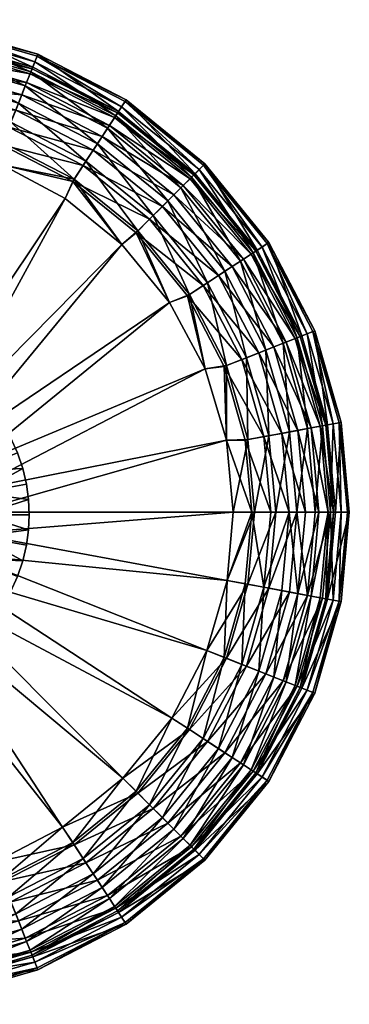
# Model space of a CAD drawing. Header units: centimetres. Extents: x -36.9 to 4.5, y -2.2 to 2.
# Tile 240 of 256: x -34 to -32.6, y -2.2 to 2. Entities that reach past the tile are written whole.
import ezdxf

# ---------------------------------------------------------------- set-up
doc = ezdxf.new("R2010")
doc.units = ezdxf.units.CM
doc.layers.add('87', color=7, linetype='Continuous', true_color=0xe158c7)
doc.layers.add('93', color=7, linetype='Continuous', true_color=0xe158c7)

msp = doc.modelspace()

# ---------------------------------------------------------------- meshes
at = {"layer": '87', "color": 254, "true_color": 0xcad1ee}
mesh = msp.add_polyface(dxfattribs=at)
corners = [(-34.0091, -0.0678, 2.6409), (-34.0061, -0.1329, 2.6909), (-34.0061, -0.1329, 2.6409), (-34.0091, -0.0678, 2.6909), (-34.0182, -0.001, 2.6409), (-34.0182, -0.001, 2.6909), (-34.0341, 0.0666, 2.6409), (-34.0341, 0.0666, 2.6909), (-34.057, 0.1339, 2.6409), (-34.057, 0.1339, 2.6909), (-34.0871, 0.2001, 2.6409), (-34.0871, 0.2001, 2.6909), (-34.1243, 0.2638, 2.6409), (-34.1243, 0.2638, 2.6909), (-34.1683, 0.324, 2.6409), (-34.1683, 0.324, 2.6909), (-34.2161, -0.1329, 2.6409), (-34.0091, -0.0678, 2.6409), (-34.0061, -0.1329, 2.6409), (-34.2247, -0.0392, 2.6409), (-34.0182, -0.001, 2.6409), (-34.0341, 0.0666, 2.6409), (-34.2523, 0.0566, 2.6409), (-34.057, 0.1339, 2.6409), (-34.0871, 0.2001, 2.6409), (-34.3001, 0.1489, 2.6409), (-34.1243, 0.2638, 2.6409), (-34.1683, 0.324, 2.6409), (-34.367, 0.2312, 2.6409), (-34.2185, 0.3797, 2.6409), (-34.367, 0.2312, 2.6909), (-34.1683, 0.324, 2.6909), (-34.2185, 0.3797, 2.6909), (-34.3001, 0.1489, 2.6909), (-34.1243, 0.2638, 2.6909), (-34.0871, 0.2001, 2.6909), (-34.2523, 0.0566, 2.6909), (-34.057, 0.1339, 2.6909), (-34.0341, 0.0666, 2.6909), (-34.2247, -0.0392, 2.6909), (-34.0182, -0.001, 2.6909), (-34.0091, -0.0678, 2.6909), (-34.2161, -0.1329, 2.6909), (-34.0061, -0.1329, 2.6909), (-34.2247, -0.0392, 2.6909), (-34.2161, -0.1329, 2.6409), (-34.2161, -0.1329, 2.6909), (-34.2247, -0.0392, 2.6409), (-34.2523, 0.0566, 2.6909), (-34.2523, 0.0566, 2.6409), (-34.3001, 0.1489, 2.6909), (-34.3001, 0.1489, 2.6409), (-34.367, 0.2312, 2.6909), (-34.367, 0.2312, 2.6409), (-34.4493, 0.2981, 2.6909), (-34.4493, 0.2981, 2.6409)]
mesh.append_faces([[corners[k] for k in face] for face in [(0, 1, 2), (0, 3, 1), (4, 3, 0), (4, 5, 3), (6, 5, 4), (6, 7, 5), (8, 7, 6), (8, 9, 7), (10, 9, 8), (10, 11, 9), (12, 11, 10), (12, 13, 11), (14, 13, 12), (14, 15, 13), (16, 17, 18), (19, 17, 16), (19, 20, 17), (19, 21, 20), (22, 21, 19), (22, 23, 21), (22, 24, 23), (25, 24, 22), (25, 26, 24), (25, 27, 26), (28, 27, 25), (28, 29, 27), (30, 31, 32), (33, 31, 30), (33, 34, 31), (33, 35, 34), (36, 35, 33), (36, 37, 35), (36, 38, 37), (39, 38, 36), (39, 40, 38), (39, 41, 40), (42, 41, 39), (42, 43, 41), (44, 45, 46), (44, 47, 45), (48, 47, 44), (48, 49, 47), (50, 49, 48), (50, 51, 49), (52, 51, 50), (52, 53, 51), (54, 53, 52), (54, 55, 53)]], dxfattribs={"color": 254})
mesh = msp.add_polyface(dxfattribs=at)
corners = [(-34.1243, -0.5296, 2.6409), (-34.1683, -0.5899, 2.6909), (-34.1683, -0.5899, 2.6409), (-34.1243, -0.5296, 2.6909), (-34.0871, -0.4659, 2.6409), (-34.0871, -0.4659, 2.6909), (-34.057, -0.3998, 2.6409), (-34.057, -0.3998, 2.6909), (-34.0341, -0.3324, 2.6409), (-34.0341, -0.3324, 2.6909), (-34.0182, -0.2648, 2.6409), (-34.0182, -0.2648, 2.6909), (-34.0091, -0.1981, 2.6409), (-34.0091, -0.1981, 2.6909), (-34.0061, -0.1329, 2.6409), (-34.0061, -0.1329, 2.6909), (-34.367, -0.4971, 2.6409), (-34.1683, -0.5899, 2.6409), (-34.2185, -0.6456, 2.6409), (-34.3001, -0.4147, 2.6409), (-34.1243, -0.5296, 2.6409), (-34.0871, -0.4659, 2.6409), (-34.2523, -0.3225, 2.6409), (-34.057, -0.3998, 2.6409), (-34.0341, -0.3324, 2.6409), (-34.2247, -0.2266, 2.6409), (-34.0182, -0.2648, 2.6409), (-34.0091, -0.1981, 2.6409), (-34.2161, -0.1329, 2.6409), (-34.0061, -0.1329, 2.6409), (-34.1683, -0.5899, 2.6909), (-34.367, -0.4971, 2.6909), (-34.2185, -0.6456, 2.6909), (-34.2161, -0.1329, 2.6909), (-34.0091, -0.1981, 2.6909), (-34.0061, -0.1329, 2.6909), (-34.2247, -0.2266, 2.6909), (-34.0182, -0.2648, 2.6909), (-34.0341, -0.3324, 2.6909), (-34.2523, -0.3225, 2.6909), (-34.057, -0.3998, 2.6909), (-34.0871, -0.4659, 2.6909), (-34.3001, -0.4147, 2.6909), (-34.1243, -0.5296, 2.6909), (-34.367, -0.4971, 2.6909), (-34.4493, -0.564, 2.6409), (-34.4493, -0.564, 2.6909), (-34.367, -0.4971, 2.6409), (-34.3001, -0.4147, 2.6909), (-34.3001, -0.4147, 2.6409), (-34.2523, -0.3225, 2.6909), (-34.2523, -0.3225, 2.6409), (-34.2247, -0.2266, 2.6909), (-34.2247, -0.2266, 2.6409), (-34.2161, -0.1329, 2.6409), (-34.2161, -0.1329, 2.6909)]
mesh.append_faces([[corners[k] for k in face] for face in [(0, 1, 2), (0, 3, 1), (4, 3, 0), (4, 5, 3), (6, 5, 4), (6, 7, 5), (8, 7, 6), (8, 9, 7), (10, 9, 8), (10, 11, 9), (12, 11, 10), (12, 13, 11), (14, 13, 12), (14, 15, 13), (16, 17, 18), (19, 17, 16), (19, 20, 17), (19, 21, 20), (22, 21, 19), (22, 23, 21), (22, 24, 23), (25, 24, 22), (25, 26, 24), (25, 27, 26), (28, 27, 25), (28, 29, 27), (30, 31, 32), (33, 34, 35), (36, 34, 33), (36, 37, 34), (36, 38, 37), (39, 38, 36), (39, 40, 38), (39, 41, 40), (42, 41, 39), (42, 43, 41), (42, 30, 43), (31, 30, 42), (44, 45, 46), (44, 47, 45), (48, 47, 44), (48, 49, 47), (50, 49, 48), (50, 51, 49), (52, 51, 50), (52, 53, 51), (52, 54, 53), (55, 54, 52)]], dxfattribs={"color": 254})
at = {"layer": '93', "color": 254, "true_color": 0xe5e5e5}
mesh = msp.add_polyface(dxfattribs=at)
corners = [(-34.3753, 1.9092, -3.8591), (-34.751, 2.0037, -3.8591), (-34.3643, 1.9682, -3.8591), (-34.751, 1.9437, -3.8591), (-34.751, 2.0037, 2.1409), (-34.3643, 1.9682, -3.8591), (-34.751, 2.0037, -3.8591), (-34.3643, 1.9682, 2.1409), (-34.3753, 1.9092, -3.8591), (-34.751, 1.9437, 2.1409), (-34.751, 1.9437, -3.8591), (-34.3753, 1.9092, 2.1409), (-34.751, 1.9437, 2.1409), (-34.3766, 1.902, 2.2209), (-34.751, 1.9364, 2.2209), (-34.3753, 1.9092, 2.1409), (-34.751, 1.5838, 2.5735), (-34.4259, 1.6358, 2.55), (-34.4408, 1.5553, 2.5735), (-34.751, 1.6657, 2.55), (-34.4115, 1.7133, 2.5092), (-34.751, 1.7445, 2.5092), (-34.3987, 1.7825, 2.452), (-34.751, 1.8148, 2.452), (-34.0932, 1.5402, 2.55), (-34.0642, 1.6135, 2.5092), (-34.0383, 1.6789, 2.452), (-34.3883, 1.8387, 2.3816), (-34.751, 1.872, 2.3816), (-34.3809, 1.8789, 2.3028), (-34.751, 1.9128, 2.3028), (-34.0173, 1.732, 2.3816), (-34.0023, 1.77, 2.3028), (-33.9936, 1.7919, 2.2209), (-34.3643, 1.9682, 2.1409), (-34.751, 1.9954, 2.2319), (-34.3659, 1.96, 2.2319), (-34.751, 2.0037, 2.1409), (-34.3707, 1.9337, 2.3249), (-34.751, 1.9686, 2.3249), (-34.3792, 1.8881, 2.4145), (-34.751, 1.9222, 2.4145), (-34.391, 1.8242, 2.4944), (-34.751, 1.8573, 2.4944), (-33.9988, 1.7787, 2.4145), (-34.0227, 1.7184, 2.4944), (-34.4055, 1.7456, 2.5594), (-34.751, 1.7773, 2.5594), (-34.4218, 1.6576, 2.6058), (-34.751, 1.6878, 2.6058), (-34.0521, 1.644, 2.5594), (-34.0851, 1.5607, 2.6058), (-34.4388, 1.5661, 2.6325), (-34.751, 1.5947, 2.6325)]
mesh.append_faces([[corners[k] for k in face] for face in [(0, 1, 2), (3, 1, 0), (4, 5, 6), (7, 5, 4), (8, 9, 10), (8, 11, 9), (12, 13, 14), (15, 13, 12), (16, 17, 18), (17, 16, 19), (19, 20, 17), (20, 19, 21), (21, 22, 20), (22, 21, 23), (24, 18, 17), (25, 17, 20), (26, 20, 22), (23, 27, 22), (27, 23, 28), (28, 29, 27), (29, 28, 30), (30, 13, 29), (13, 30, 14), (31, 22, 27), (32, 27, 29), (33, 29, 13), (34, 35, 36), (37, 35, 34), (35, 38, 36), (38, 35, 39), (39, 40, 38), (40, 39, 41), (41, 42, 40), (42, 41, 43), (44, 38, 40), (45, 40, 42), (43, 46, 42), (46, 43, 47), (47, 48, 46), (48, 47, 49), (50, 42, 46), (51, 46, 48), (49, 52, 48), (52, 49, 53)]], dxfattribs={"color": 254})
mesh = msp.add_polyface(dxfattribs=at)
corners = [(-33.621, 1.6071, -3.8591), (-33.9688, 1.8545, -3.8591), (-33.5882, 1.6573, -3.8591), (-33.9909, 1.7987, -3.8591), (-34.3643, 1.9682, -3.8591), (-34.3753, 1.9092, -3.8591), (-33.9688, 1.8545, 2.1409), (-34.3643, 1.9682, -3.8591), (-34.3643, 1.9682, 2.1409), (-33.9688, 1.8545, -3.8591), (-33.5882, 1.6573, 2.1409), (-33.5882, 1.6573, -3.8591), (-33.9909, 1.7987, -3.8591), (-34.3753, 1.9092, 2.1409), (-34.3753, 1.9092, -3.8591), (-33.9909, 1.7987, 2.1409), (-33.621, 1.6071, 2.1409), (-33.621, 1.6071, -3.8591), (-33.9909, 1.7987, 2.1409), (-34.3766, 1.902, 2.2209), (-34.3753, 1.9092, 2.1409), (-33.9936, 1.7919, 2.2209), (-33.621, 1.6071, 2.1409), (-33.625, 1.601, 2.2209), (-34.4259, 1.6358, 2.55), (-34.0642, 1.6135, 2.5092), (-34.0932, 1.5402, 2.55), (-34.4115, 1.7133, 2.5092), (-34.0383, 1.6789, 2.452), (-34.3987, 1.7825, 2.452), (-34.0173, 1.732, 2.3816), (-34.3883, 1.8387, 2.3816), (-34.0023, 1.77, 2.3028), (-34.3809, 1.8789, 2.3028), (-33.6915, 1.4992, 2.452), (-33.6603, 1.5471, 2.3816), (-33.6379, 1.5813, 2.3028), (-33.5882, 1.6573, 2.1409), (-33.9719, 1.8468, 2.2319), (-33.5928, 1.6503, 2.2319), (-33.9688, 1.8545, 2.1409), (-34.3659, 1.96, 2.2319), (-34.3643, 1.9682, 2.1409), (-33.9817, 1.8219, 2.3249), (-34.3707, 1.9337, 2.3249), (-33.9988, 1.7787, 2.4145), (-34.3792, 1.8881, 2.4145), (-34.0227, 1.7184, 2.4944), (-33.6074, 1.628, 2.3249), (-33.6328, 1.5891, 2.4145), (-33.6683, 1.5348, 2.4944), (-34.391, 1.8242, 2.4944), (-34.0521, 1.644, 2.5594), (-34.4055, 1.7456, 2.5594), (-34.0851, 1.5607, 2.6058), (-33.7121, 1.4678, 2.5594)]
mesh.append_faces([[corners[k] for k in face] for face in [(0, 1, 2), (3, 1, 0), (3, 4, 1), (5, 4, 3), (6, 7, 8), (6, 9, 7), (10, 9, 6), (10, 11, 9), (12, 13, 14), (12, 15, 13), (12, 16, 15), (17, 16, 12), (18, 19, 20), (18, 21, 19), (22, 21, 18), (22, 23, 21), (24, 25, 26), (27, 28, 25), (29, 30, 28), (31, 32, 30), (33, 21, 32), (34, 25, 28), (35, 28, 30), (30, 36, 35), (36, 30, 32), (32, 23, 36), (23, 32, 21), (37, 38, 39), (40, 38, 37), (40, 41, 38), (42, 41, 40), (41, 43, 38), (43, 41, 44), (44, 45, 43), (46, 47, 45), (38, 48, 39), (48, 38, 43), (43, 49, 48), (49, 43, 45), (45, 50, 49), (50, 45, 47), (51, 52, 47), (53, 54, 52), (55, 47, 52)]], dxfattribs={"color": 254})
mesh = msp.add_polyface(dxfattribs=at)
corners = [(-33.6072, 1.033, 2.5809), (-33.818, 1.3058, 2.5735), (-33.5454, 1.0844, 2.5735), (-33.8515, 1.2321, 2.5809), (-34.1232, 1.3776, 2.5809), (-34.1234, 1.4641, 2.5735), (-34.4277, 1.4712, 2.5809), (-34.4408, 1.5553, 2.5735), (-34.751, 1.5037, 2.5809), (-34.751, 1.5838, 2.5735), (-34.0932, 1.5402, 2.55), (-33.7732, 1.3744, 2.55), (-33.73, 1.4404, 2.5092), (-34.0642, 1.6135, 2.5092), (-33.6915, 1.4992, 2.452), (-33.4874, 1.1423, 2.55), (-33.4317, 1.198, 2.5092), (-33.382, 1.2478, 2.452), (-34.0383, 1.6789, 2.452), (-33.6603, 1.5471, 2.3816), (-33.3416, 1.2882, 2.3816), (-33.3127, 1.317, 2.3028), (-33.6379, 1.5813, 2.3028), (-33.812, 1.315, 2.6325), (-33.6072, 1.033, 2.6409), (-33.5376, 1.0921, 2.6325), (-33.8515, 1.2321, 2.6409), (-34.1232, 1.3776, 2.6409), (-34.1194, 1.4742, 2.6325), (-34.4277, 1.4712, 2.6409), (-34.4388, 1.5661, 2.6325), (-34.751, 1.5037, 2.6409), (-34.751, 1.5947, 2.6325), (-33.352, 1.2778, 2.4944), (-33.6328, 1.5891, 2.4145), (-33.6683, 1.5348, 2.4944), (-34.4218, 1.6576, 2.6058), (-34.0851, 1.5607, 2.6058), (-34.0227, 1.7184, 2.4944), (-33.7121, 1.4678, 2.5594), (-34.0521, 1.644, 2.5594), (-33.7611, 1.3929, 2.6058), (-33.4085, 1.2212, 2.5594), (-33.4718, 1.1579, 2.6058), (-34.751, 0.3787, 2.6409), (-34.4277, 1.4712, 2.6409), (-34.751, 1.5037, 2.6409), (-34.66, 0.3704, 2.5809), (-34.751, 1.5037, 2.5809), (-34.4277, 1.4712, 2.5809)]
mesh.append_faces([[corners[k] for k in face] for face in [(0, 1, 2), (3, 1, 0), (4, 1, 3), (4, 5, 1), (6, 5, 4), (6, 7, 5), (8, 7, 6), (8, 9, 7), (7, 10, 5), (5, 11, 1), (11, 5, 10), (10, 12, 11), (12, 10, 13), (13, 14, 12), (1, 15, 2), (15, 1, 11), (11, 16, 15), (16, 11, 12), (17, 12, 14), (18, 19, 14), (20, 14, 19), (21, 19, 22), (23, 24, 25), (23, 26, 24), (23, 27, 26), (28, 27, 23), (28, 29, 27), (30, 29, 28), (30, 31, 29), (32, 31, 30), (33, 34, 35), (36, 28, 37), (28, 36, 30), (38, 39, 35), (40, 41, 39), (41, 40, 37), (42, 35, 39), (43, 39, 41), (37, 23, 41), (23, 37, 28), (41, 25, 43), (25, 41, 23), (44, 45, 46), (47, 48, 49)]], dxfattribs={"color": 254})
mesh = msp.add_polyface(dxfattribs=at)
corners = [(-33.0226, 1.0087, -3.8591), (-33.2484, 1.3813, -3.8591), (-32.9724, 1.0415, -3.8591), (-33.2908, 1.3389, -3.8591), (-33.5882, 1.6573, -3.8591), (-33.621, 1.6071, -3.8591), (-33.5882, 1.6573, 2.1409), (-33.2484, 1.3813, -3.8591), (-33.5882, 1.6573, -3.8591), (-33.2484, 1.3813, 2.1409), (-32.9724, 1.0415, 2.1409), (-32.9724, 1.0415, -3.8591), (-33.2908, 1.3389, -3.8591), (-33.621, 1.6071, 2.1409), (-33.621, 1.6071, -3.8591), (-33.2908, 1.3389, 2.1409), (-33.0226, 1.0087, -3.8591), (-33.0226, 1.0087, 2.1409), (-33.621, 1.6071, 2.1409), (-33.296, 1.3337, 2.2209), (-33.625, 1.601, 2.2209), (-33.2908, 1.3389, 2.1409), (-33.0288, 1.0047, 2.2209), (-33.0226, 1.0087, 2.1409), (-33.73, 1.4404, 2.5092), (-33.382, 1.2478, 2.452), (-33.4317, 1.198, 2.5092), (-33.6915, 1.4992, 2.452), (-33.3416, 1.2882, 2.3816), (-33.6603, 1.5471, 2.3816), (-33.3127, 1.317, 2.3028), (-33.6379, 1.5813, 2.3028), (-33.1305, 0.9382, 2.452), (-33.0826, 0.9695, 2.3816), (-33.0485, 0.9918, 2.3028), (-32.9724, 1.0415, 2.1409), (-33.2543, 1.3754, 2.2319), (-32.9794, 1.037, 2.2319), (-33.2484, 1.3813, 2.1409), (-33.5928, 1.6503, 2.2319), (-33.5882, 1.6573, 2.1409), (-33.2732, 1.3565, 2.3249), (-33.6074, 1.628, 2.3249), (-33.306, 1.3237, 2.4145), (-33.6328, 1.5891, 2.4145), (-33.352, 1.2778, 2.4944), (-33.6683, 1.5348, 2.4944), (-33.4085, 1.2212, 2.5594), (-33.7121, 1.4678, 2.5594), (-33.4718, 1.1579, 2.6058), (-33.0018, 1.0223, 2.3249), (-33.0406, 0.9969, 2.4145), (-33.095, 0.9614, 2.4944), (-33.1619, 0.9177, 2.5594)]
mesh.append_faces([[corners[k] for k in face] for face in [(0, 1, 2), (3, 1, 0), (3, 4, 1), (5, 4, 3), (6, 7, 8), (9, 7, 6), (10, 7, 9), (10, 11, 7), (12, 13, 14), (12, 15, 13), (16, 15, 12), (16, 17, 15), (18, 19, 20), (21, 19, 18), (21, 22, 19), (23, 22, 21), (24, 25, 26), (27, 28, 25), (29, 30, 28), (31, 19, 30), (19, 31, 20), (32, 26, 25), (33, 25, 28), (34, 28, 30), (30, 22, 34), (22, 30, 19), (35, 36, 37), (38, 36, 35), (38, 39, 36), (40, 39, 38), (39, 41, 36), (41, 39, 42), (42, 43, 41), (43, 42, 44), (44, 45, 43), (46, 47, 45), (48, 49, 47), (36, 50, 37), (50, 36, 41), (41, 51, 50), (51, 41, 43), (43, 52, 51), (52, 43, 45), (53, 45, 47)]], dxfattribs={"color": 254})
mesh = msp.add_polyface(dxfattribs=at)
corners = [(-34.4774, 0.2972, 2.6409), (-34.1232, 1.3776, 2.6409), (-34.567, 0.3436, 2.6409), (-34.66, 0.3704, 2.6409), (-34.4277, 1.4712, 2.6409), (-34.751, 0.3787, 2.6409), (-33.1558, 0.1884, 2.6409), (-34.2594, -0.0303, 2.6409), (-34.251, -0.1213, 2.6409), (-33.2479, 0.4963, 2.6409), (-34.2861, 0.0628, 2.6409), (-33.4012, 0.7836, 2.6409), (-34.3325, 0.1523, 2.6409), (-33.6072, 1.033, 2.6409), (-34.3975, 0.2323, 2.6409), (-33.8515, 1.2321, 2.6409), (-34.2594, -0.0303, 2.5809), (-33.1558, 0.1884, 2.5809), (-34.251, -0.1213, 2.5809), (-33.2479, 0.4963, 2.5809), (-34.2861, 0.0628, 2.5809), (-33.4012, 0.7836, 2.5809), (-34.3325, 0.1523, 2.5809), (-33.6072, 1.033, 2.5809), (-34.3975, 0.2323, 2.5809), (-33.8515, 1.2321, 2.5809), (-34.4774, 0.2972, 2.5809), (-34.1232, 1.3776, 2.5809), (-34.567, 0.3436, 2.5809), (-34.4277, 1.4712, 2.5809), (-34.66, 0.3704, 2.5809), (-34.751, 0.3787, 2.5809), (-34.751, 1.5037, 2.5809), (-34.2594, -0.0303, 2.6409), (-34.251, -0.1213, 2.5809), (-34.251, -0.1213, 2.6409), (-34.66, 0.3704, 2.5809), (-34.751, 0.3787, 2.6409), (-34.751, 0.3787, 2.5809), (-34.66, 0.3704, 2.6409), (-34.567, 0.3436, 2.5809), (-34.567, 0.3436, 2.6409), (-34.4774, 0.2972, 2.5809), (-34.4774, 0.2972, 2.6409), (-34.3975, 0.2323, 2.5809), (-34.3975, 0.2323, 2.6409), (-34.3325, 0.1523, 2.5809), (-34.3325, 0.1523, 2.6409), (-34.2861, 0.0628, 2.5809), (-34.2861, 0.0628, 2.6409), (-34.2594, -0.0303, 2.5809)]
mesh.append_faces([[corners[k] for k in face] for face in [(0, 1, 2), (3, 4, 5), (3, 1, 4), (2, 1, 3), (6, 7, 8), (9, 7, 6), (9, 10, 7), (11, 10, 9), (11, 12, 10), (13, 12, 11), (13, 14, 12), (15, 14, 13), (15, 0, 14), (1, 0, 15), (16, 17, 18), (16, 19, 17), (20, 19, 16), (20, 21, 19), (22, 21, 20), (22, 23, 21), (24, 23, 22), (24, 25, 23), (26, 25, 24), (26, 27, 25), (28, 27, 26), (28, 29, 27), (30, 29, 28), (31, 32, 30), (33, 34, 35), (36, 37, 38), (36, 39, 37), (40, 39, 36), (40, 41, 39), (42, 41, 40), (42, 43, 41), (44, 43, 42), (44, 45, 43), (46, 45, 44), (46, 47, 45), (48, 47, 46), (48, 49, 47), (50, 49, 48), (50, 33, 49), (34, 33, 50)]], dxfattribs={"color": 254})
mesh = msp.add_polyface(dxfattribs=at)
corners = [(-32.831, 0.6388, -3.8591), (-32.9724, 1.0415, -3.8591), (-32.7752, 0.6609, -3.8591), (-33.0226, 1.0087, -3.8591), (-32.9724, 1.0415, -3.8591), (-32.7752, 0.6609, 2.1409), (-32.7752, 0.6609, -3.8591), (-32.9724, 1.0415, 2.1409), (-32.831, 0.6388, -3.8591), (-33.0226, 1.0087, 2.1409), (-33.0226, 1.0087, -3.8591), (-32.831, 0.6388, 2.1409), (-33.4012, 0.7836, 2.5809), (-33.5454, 1.0844, 2.5735), (-33.3239, 0.8117, 2.5735), (-33.6072, 1.033, 2.5809), (-32.831, 0.6388, 2.1409), (-33.0288, 1.0047, 2.2209), (-33.0226, 1.0087, 2.1409), (-32.8378, 0.6361, 2.2209), (-33.2553, 0.8566, 2.55), (-33.4874, 1.1423, 2.55), (-33.1894, 0.8997, 2.5092), (-33.4317, 1.198, 2.5092), (-33.1305, 0.9382, 2.452), (-33.0895, 0.5365, 2.55), (-33.0162, 0.5655, 2.5092), (-32.9508, 0.5914, 2.452), (-33.382, 1.2478, 2.452), (-33.0826, 0.9695, 2.3816), (-33.3416, 1.2882, 2.3816), (-33.0485, 0.9918, 2.3028), (-32.8977, 0.6124, 2.3816), (-32.8597, 0.6275, 2.3028), (-33.5376, 1.0921, 2.6325), (-33.4012, 0.7836, 2.6409), (-33.3147, 0.8177, 2.6325), (-33.6072, 1.033, 2.6409), (-32.7752, 0.6609, 2.1409), (-32.9794, 1.037, 2.2319), (-32.783, 0.6578, 2.2319), (-32.9724, 1.0415, 2.1409), (-32.8079, 0.648, 2.3249), (-33.0018, 1.0223, 2.3249), (-32.851, 0.6309, 2.4145), (-33.0406, 0.9969, 2.4145), (-32.9114, 0.607, 2.4944), (-33.095, 0.9614, 2.4944), (-33.352, 1.2778, 2.4944), (-33.1619, 0.9177, 2.5594), (-33.4085, 1.2212, 2.5594), (-33.2369, 0.8686, 2.6058), (-33.4718, 1.1579, 2.6058), (-32.9857, 0.5776, 2.5594), (-33.069, 0.5446, 2.6058), (-33.1555, 0.5104, 2.6325)]
mesh.append_faces([[corners[k] for k in face] for face in [(0, 1, 2), (3, 1, 0), (4, 5, 6), (5, 4, 7), (8, 9, 10), (8, 11, 9), (12, 13, 14), (15, 13, 12), (16, 17, 18), (16, 19, 17), (13, 20, 14), (20, 13, 21), (21, 22, 20), (22, 21, 23), (23, 24, 22), (25, 14, 20), (26, 20, 22), (27, 22, 24), (28, 29, 24), (30, 31, 29), (32, 24, 29), (29, 33, 32), (33, 29, 31), (31, 19, 33), (19, 31, 17), (34, 35, 36), (34, 37, 35), (38, 39, 40), (41, 39, 38), (39, 42, 40), (42, 39, 43), (43, 44, 42), (44, 43, 45), (45, 46, 44), (46, 45, 47), (48, 49, 47), (50, 51, 49), (51, 50, 52), (47, 53, 46), (53, 47, 49), (54, 49, 51), (52, 36, 51), (36, 52, 34), (55, 51, 36)]], dxfattribs={"color": 254})
mesh = msp.add_polyface(dxfattribs=at)
corners = [(-33.0744, 0.189, 2.5735), (-32.9641, -0.1213, 2.55), (-33.046, -0.1213, 2.5735), (-33.1558, 0.1884, 2.5809), (-33.126, -0.1213, 2.5809), (-33.1657, 0.5063, 2.5735), (-33.2479, 0.4963, 2.5809), (-33.3239, 0.8117, 2.5735), (-33.4012, 0.7836, 2.5809), (-32.8149, -0.1213, 2.452), (-32.9164, 0.2182, 2.5092), (-32.8472, 0.231, 2.452), (-32.8852, -0.1213, 2.5092), (-32.9939, 0.2039, 2.55), (-33.0895, 0.5365, 2.55), (-33.2553, 0.8566, 2.55), (-33.0162, 0.5655, 2.5092), (-33.1894, 0.8997, 2.5092), (-32.9508, 0.5914, 2.452), (-33.1305, 0.9382, 2.452), (-32.8977, 0.6124, 2.3816), (-32.791, 0.2414, 2.3816), (-33.0637, 0.191, 2.6325), (-33.126, -0.1213, 2.6409), (-33.035, -0.1213, 2.6325), (-33.1558, 0.1884, 2.6409), (-33.1555, 0.5104, 2.6325), (-33.2479, 0.4963, 2.6409), (-33.3147, 0.8177, 2.6325), (-33.4012, 0.7836, 2.6409), (-32.9722, 0.2079, 2.6058), (-32.942, -0.1213, 2.6058), (-32.8841, 0.2242, 2.5594), (-32.8524, -0.1213, 2.5594), (-33.1619, 0.9177, 2.5594), (-33.069, 0.5446, 2.6058), (-32.9857, 0.5776, 2.5594), (-33.2369, 0.8686, 2.6058), (-32.9114, 0.607, 2.4944), (-32.8055, 0.2387, 2.4944), (-33.1558, 0.1884, 2.6409), (-34.251, -0.1213, 2.6409), (-33.126, -0.1213, 2.6409), (-34.251, -0.1213, 2.5809), (-33.1558, 0.1884, 2.5809), (-33.126, -0.1213, 2.5809)]
mesh.append_faces([[corners[k] for k in face] for face in [(0, 1, 2), (3, 2, 4), (3, 0, 2), (3, 5, 0), (6, 5, 3), (6, 7, 5), (8, 7, 6), (9, 10, 11), (12, 10, 9), (12, 13, 10), (1, 13, 12), (1, 0, 13), (7, 14, 5), (15, 16, 14), (17, 18, 16), (19, 20, 18), (5, 13, 0), (13, 5, 14), (14, 10, 13), (10, 14, 16), (16, 11, 10), (11, 16, 18), (18, 21, 11), (21, 18, 20), (22, 23, 24), (22, 25, 23), (26, 25, 22), (26, 27, 25), (28, 27, 26), (28, 29, 27), (24, 30, 22), (31, 30, 24), (31, 32, 30), (33, 32, 31), (34, 35, 36), (37, 26, 35), (38, 32, 39), (32, 38, 36), (36, 30, 32), (30, 36, 35), (35, 22, 30), (22, 35, 26), (40, 41, 42), (43, 44, 45)]], dxfattribs={"color": 254})
mesh = msp.add_polyface(dxfattribs=at)
corners = [(-32.686, -0.1213, -3.8591), (-32.6615, 0.2654, -3.8591), (-32.626, -0.1213, -3.8591), (-32.7205, 0.2545, -3.8591), (-32.7752, 0.6609, -3.8591), (-32.831, 0.6388, -3.8591), (-32.6615, 0.2654, -3.8591), (-32.626, -0.1213, 2.1409), (-32.626, -0.1213, -3.8591), (-32.6615, 0.2654, 2.1409), (-32.7752, 0.6609, -3.8591), (-32.7752, 0.6609, 2.1409), (-32.7205, 0.2545, 2.1409), (-32.686, -0.1213, -3.8591), (-32.686, -0.1213, 2.1409), (-32.7205, 0.2545, -3.8591), (-32.831, 0.6388, 2.1409), (-32.831, 0.6388, -3.8591), (-32.6934, -0.1213, 2.2209), (-32.7205, 0.2545, 2.1409), (-32.686, -0.1213, 2.1409), (-32.8378, 0.6361, 2.2209), (-32.831, 0.6388, 2.1409), (-32.7277, 0.2531, 2.2209), (-32.7509, 0.2489, 2.3028), (-32.7169, -0.1213, 2.3028), (-32.791, 0.2414, 2.3816), (-32.7577, -0.1213, 2.3816), (-32.8472, 0.231, 2.452), (-32.8149, -0.1213, 2.452), (-32.8977, 0.6124, 2.3816), (-32.8597, 0.6275, 2.3028), (-32.6615, 0.2654, 2.1409), (-32.6344, -0.1213, 2.2319), (-32.626, -0.1213, 2.1409), (-32.8524, -0.1213, 2.5594), (-32.8055, 0.2387, 2.4944), (-32.8841, 0.2242, 2.5594), (-32.7725, -0.1213, 2.4944), (-32.7416, 0.2506, 2.4145), (-32.7075, -0.1213, 2.4145), (-32.696, 0.259, 2.3249), (-32.6611, -0.1213, 2.3249), (-32.6697, 0.2639, 2.2319), (-32.783, 0.6578, 2.2319), (-32.7752, 0.6609, 2.1409), (-32.8079, 0.648, 2.3249), (-32.851, 0.6309, 2.4145), (-32.9114, 0.607, 2.4944)]
mesh.append_faces([[corners[k] for k in face] for face in [(0, 1, 2), (3, 1, 0), (3, 4, 1), (5, 4, 3), (6, 7, 8), (6, 9, 7), (10, 9, 6), (10, 11, 9), (12, 13, 14), (15, 16, 17), (15, 12, 16), (13, 12, 15), (18, 19, 20), (19, 21, 22), (19, 23, 21), (18, 23, 19), (18, 24, 23), (25, 24, 18), (25, 26, 24), (27, 26, 25), (27, 28, 26), (29, 28, 27), (30, 24, 26), (24, 30, 31), (31, 23, 24), (23, 31, 21), (32, 33, 34), (35, 36, 37), (38, 36, 35), (38, 39, 36), (40, 39, 38), (40, 41, 39), (42, 41, 40), (42, 43, 41), (33, 43, 42), (32, 43, 33), (32, 44, 43), (45, 44, 32), (44, 41, 43), (41, 44, 46), (46, 39, 41), (39, 46, 47), (47, 36, 39), (36, 47, 48)]], dxfattribs={"color": 254})
mesh = msp.add_polyface(dxfattribs=at)
corners = [(-34.251, -0.1213, 2.5809), (-34.2594, -0.2123, 2.6409), (-34.251, -0.1213, 2.6409), (-34.2594, -0.2123, 2.5809), (-34.2861, -0.3053, 2.5809), (-34.2861, -0.3053, 2.6409), (-34.3325, -0.3949, 2.6409), (-34.3325, -0.3949, 2.5809), (-34.3975, -0.4748, 2.6409), (-34.3975, -0.4748, 2.5809), (-34.4774, -0.5398, 2.6409), (-34.4774, -0.5398, 2.5809), (-34.567, -0.5862, 2.6409), (-34.567, -0.5862, 2.5809), (-34.66, -0.6129, 2.5809), (-34.66, -0.6129, 2.6409), (-34.751, -0.6213, 2.5809), (-34.751, -0.6213, 2.6409), (-34.4553, -1.7192, 2.6409), (-34.66, -0.6129, 2.6409), (-34.751, -0.6213, 2.6409), (-34.1529, -1.6322, 2.6409), (-34.567, -0.5862, 2.6409), (-33.8618, -1.4814, 2.6409), (-34.4774, -0.5398, 2.6409), (-33.602, -1.2703, 2.6409), (-34.3975, -0.4748, 2.6409), (-33.3909, -1.0105, 2.6409), (-34.3325, -0.3949, 2.6409), (-33.2401, -0.7194, 2.6409), (-34.2861, -0.3053, 2.6409), (-33.1531, -0.417, 2.6409), (-34.2594, -0.2123, 2.6409), (-33.126, -0.1213, 2.6409), (-34.251, -0.1213, 2.6409), (-34.66, -0.6129, 2.5809), (-34.4553, -1.7192, 2.5809), (-34.751, -0.6213, 2.5809), (-34.1529, -1.6322, 2.5809), (-34.567, -0.5862, 2.5809), (-33.8618, -1.4814, 2.5809), (-34.4774, -0.5398, 2.5809), (-33.602, -1.2703, 2.5809), (-34.3975, -0.4748, 2.5809), (-33.3909, -1.0105, 2.5809), (-34.3325, -0.3949, 2.5809), (-33.2401, -0.7194, 2.5809), (-34.2861, -0.3053, 2.5809), (-33.1531, -0.417, 2.5809), (-34.2594, -0.2123, 2.5809), (-34.251, -0.1213, 2.5809), (-33.126, -0.1213, 2.5809)]
mesh.append_faces([[corners[k] for k in face] for face in [(0, 1, 2), (3, 1, 0), (4, 1, 3), (4, 5, 1), (4, 6, 5), (7, 6, 4), (7, 8, 6), (9, 8, 7), (9, 10, 8), (11, 10, 9), (11, 12, 10), (13, 12, 11), (14, 12, 13), (14, 15, 12), (16, 15, 14), (16, 17, 15), (18, 19, 20), (21, 19, 18), (21, 22, 19), (23, 22, 21), (23, 24, 22), (25, 24, 23), (25, 26, 24), (27, 26, 25), (27, 28, 26), (29, 28, 27), (29, 30, 28), (31, 30, 29), (31, 32, 30), (33, 34, 32), (35, 36, 37), (35, 38, 36), (39, 38, 35), (39, 40, 38), (41, 40, 39), (41, 42, 40), (43, 42, 41), (43, 44, 42), (45, 44, 43), (45, 46, 44), (47, 46, 45), (47, 48, 46), (49, 48, 47), (50, 51, 49)]], dxfattribs={"color": 254})
mesh = msp.add_polyface(dxfattribs=at)
corners = [(-33.1555, -0.7529, 2.6325), (-33.3909, -1.0105, 2.6409), (-33.3147, -1.0603, 2.6325), (-33.2401, -0.7194, 2.6409), (-33.0637, -0.4335, 2.6325), (-33.1531, -0.417, 2.6409), (-33.035, -0.1213, 2.6325), (-33.126, -0.1213, 2.6409), (-32.942, -0.1213, 2.6058), (-32.9722, -0.4505, 2.6058), (-32.8524, -0.1213, 2.5594), (-32.8841, -0.4668, 2.5594), (-32.8055, -0.4813, 2.4944), (-32.9857, -0.8201, 2.5594), (-32.9114, -0.8496, 2.4944), (-33.069, -0.7872, 2.6058), (-33.1619, -1.1602, 2.5594), (-33.2369, -1.1112, 2.6058), (-33.1657, -0.7489, 2.5735), (-33.1531, -0.417, 2.5809), (-33.0744, -0.4315, 2.5735), (-33.046, -0.1213, 2.5735), (-33.126, -0.1213, 2.5809), (-32.9939, -0.4464, 2.55), (-32.9641, -0.1213, 2.55), (-32.8852, -0.1213, 2.5092), (-32.9164, -0.4608, 2.5092), (-32.8472, -0.4736, 2.452), (-32.8149, -0.1213, 2.452), (-33.2401, -0.7194, 2.5809), (-33.3239, -1.0543, 2.5735), (-33.3909, -1.0105, 2.5809), (-33.0895, -0.7791, 2.55), (-33.0162, -0.8081, 2.5092), (-32.9508, -0.834, 2.452), (-32.8977, -0.855, 2.3816), (-32.791, -0.484, 2.3816), (-32.8597, -0.87, 2.3028), (-33.2553, -1.0991, 2.55), (-33.1894, -1.1423, 2.5092), (-33.1305, -1.1807, 2.452), (-33.126, -0.1213, 2.6409), (-34.2594, -0.2123, 2.6409), (-33.1531, -0.417, 2.6409), (-34.2594, -0.2123, 2.5809), (-33.126, -0.1213, 2.5809), (-33.1531, -0.417, 2.5809)]
mesh.append_faces([[corners[k] for k in face] for face in [(0, 1, 2), (0, 3, 1), (4, 3, 0), (4, 5, 3), (5, 6, 7), (4, 6, 5), (4, 8, 6), (9, 8, 4), (9, 10, 8), (11, 10, 9), (12, 13, 14), (13, 12, 11), (11, 15, 13), (15, 11, 9), (9, 0, 15), (0, 9, 4), (16, 14, 13), (17, 13, 15), (2, 15, 0), (18, 19, 20), (21, 19, 22), (20, 19, 21), (21, 23, 20), (24, 23, 21), (25, 23, 24), (25, 26, 23), (25, 27, 26), (28, 27, 25), (29, 30, 31), (29, 18, 30), (19, 18, 29), (20, 32, 18), (32, 20, 23), (23, 33, 32), (33, 23, 26), (26, 34, 33), (34, 26, 27), (27, 35, 34), (36, 37, 35), (38, 18, 32), (39, 32, 33), (40, 33, 34), (41, 42, 43), (44, 45, 46)]], dxfattribs={"color": 254})
mesh = msp.add_polyface(dxfattribs=at)
corners = [(-32.831, -0.8814, -3.8591), (-32.6615, -0.508, -3.8591), (-32.7752, -0.9035, -3.8591), (-32.7205, -0.497, -3.8591), (-32.626, -0.1213, -3.8591), (-32.686, -0.1213, -3.8591), (-32.831, -0.8814, -3.8591), (-32.7205, -0.497, 2.1409), (-32.7205, -0.497, -3.8591), (-32.686, -0.1213, 2.1409), (-32.686, -0.1213, -3.8591), (-32.831, -0.8814, 2.1409), (-32.6615, -0.508, 2.1409), (-32.626, -0.1213, -3.8591), (-32.626, -0.1213, 2.1409), (-32.6615, -0.508, -3.8591), (-32.7752, -0.9035, 2.1409), (-32.7752, -0.9035, -3.8591), (-32.8055, -0.4813, 2.4944), (-32.8524, -0.1213, 2.5594), (-32.8841, -0.4668, 2.5594), (-32.7752, -0.9035, 2.1409), (-32.6697, -0.5064, 2.2319), (-32.783, -0.9004, 2.2319), (-32.6615, -0.508, 2.1409), (-32.626, -0.1213, 2.1409), (-32.6344, -0.1213, 2.2319), (-32.6611, -0.1213, 2.3249), (-32.696, -0.5016, 2.3249), (-32.7075, -0.1213, 2.4145), (-32.7416, -0.4931, 2.4145), (-32.7725, -0.1213, 2.4944), (-32.8079, -0.8906, 2.3249), (-32.851, -0.8735, 2.4145), (-32.9114, -0.8496, 2.4944), (-32.7205, -0.497, 2.1409), (-32.6934, -0.1213, 2.2209), (-32.686, -0.1213, 2.1409), (-32.7577, -0.1213, 2.3816), (-32.8472, -0.4736, 2.452), (-32.8149, -0.1213, 2.452), (-32.791, -0.484, 2.3816), (-32.7169, -0.1213, 2.3028), (-32.7509, -0.4914, 2.3028), (-32.7277, -0.4957, 2.2209), (-32.8378, -0.8787, 2.2209), (-32.831, -0.8814, 2.1409), (-32.8977, -0.855, 2.3816), (-32.8597, -0.87, 2.3028)]
mesh.append_faces([[corners[k] for k in face] for face in [(0, 1, 2), (3, 1, 0), (3, 4, 1), (5, 4, 3), (6, 7, 8), (8, 9, 10), (8, 7, 9), (7, 6, 11), (12, 13, 14), (12, 15, 13), (16, 15, 12), (16, 17, 15), (18, 19, 20), (21, 22, 23), (24, 22, 21), (25, 22, 24), (26, 22, 25), (27, 22, 26), (27, 28, 22), (29, 28, 27), (29, 30, 28), (29, 18, 30), (31, 18, 29), (19, 18, 31), (22, 32, 23), (32, 22, 28), (28, 33, 32), (33, 28, 30), (30, 34, 33), (34, 30, 18), (35, 36, 37), (38, 39, 40), (38, 41, 39), (42, 41, 38), (42, 43, 41), (42, 44, 43), (36, 44, 42), (35, 44, 36), (35, 45, 44), (46, 45, 35), (47, 39, 41), (48, 41, 43), (43, 45, 48), (45, 43, 44)]], dxfattribs={"color": 254})
mesh = msp.add_polyface(dxfattribs=at)
corners = [(-34.4388, -1.8086, 2.6325), (-34.751, -1.7463, 2.6409), (-34.751, -1.8373, 2.6325), (-34.4553, -1.7192, 2.6409), (-34.1194, -1.7168, 2.6325), (-34.1529, -1.6322, 2.6409), (-33.812, -1.5576, 2.6325), (-33.8618, -1.4814, 2.6409), (-33.5376, -1.3347, 2.6325), (-33.602, -1.2703, 2.6409), (-33.352, -1.5203, 2.4944), (-33.7121, -1.7104, 2.5594), (-33.6683, -1.7773, 2.4944), (-33.4085, -1.4638, 2.5594), (-33.7611, -1.6354, 2.6058), (-33.4718, -1.4005, 2.6058), (-34.0521, -1.8866, 2.5594), (-34.0851, -1.8033, 2.6058), (-34.4553, -1.7192, 2.5809), (-34.751, -1.8263, 2.5735), (-34.751, -1.7463, 2.5809), (-34.4408, -1.7979, 2.5735), (-34.1529, -1.6322, 2.5809), (-34.1234, -1.7066, 2.5735), (-33.8618, -1.4814, 2.5809), (-33.818, -1.5484, 2.5735), (-33.602, -1.2703, 2.5809), (-33.5454, -1.3269, 2.5735), (-33.7732, -1.617, 2.55), (-33.4874, -1.3849, 2.55), (-33.73, -1.6829, 2.5092), (-33.4317, -1.4406, 2.5092), (-33.6915, -1.7418, 2.452), (-34.0932, -1.7828, 2.55), (-34.0642, -1.8561, 2.5092), (-34.0383, -1.9215, 2.452), (-33.382, -1.4903, 2.452), (-33.6603, -1.7896, 2.3816), (-33.3416, -1.5307, 2.3816), (-33.6379, -1.8238, 2.3028), (-34.4259, -1.8784, 2.55), (-34.4553, -1.7192, 2.6409), (-34.751, -0.6213, 2.6409), (-34.751, -1.7463, 2.6409), (-34.751, -0.6213, 2.5809), (-34.4553, -1.7192, 2.5809), (-34.751, -1.7463, 2.5809)]
mesh.append_faces([[corners[k] for k in face] for face in [(0, 1, 2), (0, 3, 1), (4, 3, 0), (4, 5, 3), (6, 5, 4), (6, 7, 5), (8, 7, 6), (8, 9, 7), (10, 11, 12), (13, 14, 11), (14, 13, 15), (16, 12, 11), (11, 17, 16), (17, 11, 14), (15, 6, 14), (6, 15, 8), (14, 4, 17), (4, 14, 6), (0, 17, 4), (18, 19, 20), (18, 21, 19), (22, 21, 18), (22, 23, 21), (24, 23, 22), (24, 25, 23), (26, 25, 24), (26, 27, 25), (27, 28, 25), (28, 27, 29), (29, 30, 28), (30, 29, 31), (31, 32, 30), (25, 33, 23), (33, 25, 28), (28, 34, 33), (34, 28, 30), (30, 35, 34), (35, 30, 32), (36, 37, 32), (38, 39, 37), (23, 40, 21), (40, 23, 33), (41, 42, 43), (44, 45, 46)]], dxfattribs={"color": 254})
mesh = msp.add_polyface(dxfattribs=at)
corners = [(-33.0226, -1.2513, -3.8591), (-32.7752, -0.9035, -3.8591), (-32.9724, -1.2841, -3.8591), (-32.831, -0.8814, -3.8591), (-33.0226, -1.2513, 2.1409), (-32.831, -0.8814, -3.8591), (-33.0226, -1.2513, -3.8591), (-32.831, -0.8814, 2.1409), (-32.9724, -1.2841, 2.1409), (-32.7752, -0.9035, -3.8591), (-32.7752, -0.9035, 2.1409), (-32.9724, -1.2841, -3.8591), (-33.3147, -1.0603, 2.6325), (-33.602, -1.2703, 2.6409), (-33.5376, -1.3347, 2.6325), (-33.3909, -1.0105, 2.6409), (-32.9724, -1.2841, 2.1409), (-32.783, -0.9004, 2.2319), (-32.9794, -1.2795, 2.2319), (-32.7752, -0.9035, 2.1409), (-33.0018, -1.2649, 2.3249), (-32.8079, -0.8906, 2.3249), (-33.0406, -1.2395, 2.4145), (-32.851, -0.8735, 2.4145), (-33.095, -1.204, 2.4944), (-32.9114, -0.8496, 2.4944), (-33.352, -1.5203, 2.4944), (-33.1619, -1.1602, 2.5594), (-32.9857, -0.8201, 2.5594), (-33.2369, -1.1112, 2.6058), (-33.4085, -1.4638, 2.5594), (-33.4718, -1.4005, 2.6058), (-33.069, -0.7872, 2.6058), (-32.831, -0.8814, 2.1409), (-33.0288, -1.2472, 2.2209), (-32.8378, -0.8787, 2.2209), (-33.0226, -1.2513, 2.1409), (-33.3909, -1.0105, 2.5809), (-33.5454, -1.3269, 2.5735), (-33.602, -1.2703, 2.5809), (-33.3239, -1.0543, 2.5735), (-33.1657, -0.7489, 2.5735), (-33.2553, -1.0991, 2.55), (-33.0895, -0.7791, 2.55), (-33.1894, -1.1423, 2.5092), (-33.0162, -0.8081, 2.5092), (-33.1305, -1.1807, 2.452), (-33.4874, -1.3849, 2.55), (-33.4317, -1.4406, 2.5092), (-33.382, -1.4903, 2.452), (-32.9508, -0.834, 2.452), (-33.0826, -1.212, 2.3816), (-32.8977, -0.855, 2.3816), (-33.0485, -1.2344, 2.3028), (-32.8597, -0.87, 2.3028), (-33.3416, -1.5307, 2.3816), (-33.3127, -1.5596, 2.3028)]
mesh.append_faces([[corners[k] for k in face] for face in [(0, 1, 2), (3, 1, 0), (4, 5, 6), (7, 5, 4), (8, 9, 10), (8, 11, 9), (12, 13, 14), (12, 15, 13), (16, 17, 18), (19, 17, 16), (17, 20, 18), (20, 17, 21), (21, 22, 20), (22, 21, 23), (23, 24, 22), (24, 23, 25), (26, 22, 24), (25, 27, 24), (28, 29, 27), (30, 24, 27), (31, 27, 29), (32, 12, 29), (29, 14, 31), (14, 29, 12), (33, 34, 35), (36, 34, 33), (37, 38, 39), (37, 40, 38), (41, 42, 40), (43, 44, 42), (45, 46, 44), (40, 47, 38), (47, 40, 42), (42, 48, 47), (48, 42, 44), (49, 44, 46), (50, 51, 46), (51, 50, 52), (52, 53, 51), (53, 52, 54), (54, 34, 53), (34, 54, 35), (55, 46, 51), (56, 51, 53)]], dxfattribs={"color": 254})
mesh = msp.add_polyface(dxfattribs=at)
corners = [(-32.9724, -1.2841, -3.8591), (-33.2908, -1.5815, -3.8591), (-33.0226, -1.2513, -3.8591), (-33.621, -1.8497, -3.8591), (-33.2484, -1.6239, -3.8591), (-33.5882, -1.8999, -3.8591), (-33.621, -1.8497, 2.1409), (-33.2908, -1.5815, -3.8591), (-33.621, -1.8497, -3.8591), (-33.2908, -1.5815, 2.1409), (-33.0226, -1.2513, 2.1409), (-33.0226, -1.2513, -3.8591), (-33.2484, -1.6239, 2.1409), (-32.9724, -1.2841, -3.8591), (-32.9724, -1.2841, 2.1409), (-33.2484, -1.6239, -3.8591), (-33.5882, -1.8999, -3.8591), (-33.5882, -1.8999, 2.1409), (-33.5882, -1.8999, 2.1409), (-33.2543, -1.618, 2.2319), (-33.5928, -1.8929, 2.2319), (-33.2484, -1.6239, 2.1409), (-32.9794, -1.2795, 2.2319), (-32.9724, -1.2841, 2.1409), (-33.2732, -1.5991, 2.3249), (-33.0018, -1.2649, 2.3249), (-33.306, -1.5663, 2.4145), (-33.0406, -1.2395, 2.4145), (-33.352, -1.5203, 2.4944), (-33.095, -1.204, 2.4944), (-33.4085, -1.4638, 2.5594), (-33.1619, -1.1602, 2.5594), (-33.4718, -1.4005, 2.6058), (-33.6074, -1.8705, 2.3249), (-33.6328, -1.8317, 2.4145), (-33.6683, -1.7773, 2.4944), (-33.7121, -1.7104, 2.5594), (-33.0226, -1.2513, 2.1409), (-33.296, -1.5763, 2.2209), (-33.0288, -1.2472, 2.2209), (-33.2908, -1.5815, 2.1409), (-33.625, -1.8435, 2.2209), (-33.621, -1.8497, 2.1409), (-33.1894, -1.1423, 2.5092), (-33.382, -1.4903, 2.452), (-33.4317, -1.4406, 2.5092), (-33.1305, -1.1807, 2.452), (-33.3416, -1.5307, 2.3816), (-33.0826, -1.212, 2.3816), (-33.3127, -1.5596, 2.3028), (-33.0485, -1.2344, 2.3028), (-33.6915, -1.7418, 2.452), (-33.6603, -1.7896, 2.3816), (-33.6379, -1.8238, 2.3028)]
mesh.append_faces([[corners[k] for k in face] for face in [(0, 1, 2), (3, 4, 5), (1, 4, 3), (1, 0, 4), (6, 7, 8), (9, 7, 6), (10, 7, 9), (10, 11, 7), (12, 13, 14), (12, 15, 13), (12, 16, 15), (17, 16, 12), (18, 19, 20), (21, 19, 18), (21, 22, 19), (23, 22, 21), (22, 24, 19), (24, 22, 25), (25, 26, 24), (26, 25, 27), (27, 28, 26), (29, 30, 28), (31, 32, 30), (19, 33, 20), (33, 19, 24), (24, 34, 33), (34, 24, 26), (26, 35, 34), (35, 26, 28), (36, 28, 30), (37, 38, 39), (40, 38, 37), (40, 41, 38), (42, 41, 40), (43, 44, 45), (46, 47, 44), (48, 49, 47), (50, 38, 49), (38, 50, 39), (51, 45, 44), (52, 44, 47), (53, 47, 49), (49, 41, 53), (41, 49, 38)]], dxfattribs={"color": 254})
mesh = msp.add_polyface(dxfattribs=at)
corners = [(-34.3753, -2.1518, -3.8591), (-33.9688, -2.0971, -3.8591), (-34.3643, -2.2108, -3.8591), (-33.9909, -2.0413, -3.8591), (-33.5882, -1.8999, -3.8591), (-33.621, -1.8497, -3.8591), (-33.9909, -2.0413, 2.1409), (-34.3753, -2.1518, -3.8591), (-34.3753, -2.1518, 2.1409), (-33.9909, -2.0413, -3.8591), (-33.621, -1.8497, 2.1409), (-33.621, -1.8497, -3.8591), (-33.9688, -2.0971, 2.1409), (-33.5882, -1.8999, -3.8591), (-33.5882, -1.8999, 2.1409), (-33.9688, -2.0971, -3.8591), (-34.3643, -2.2108, -3.8591), (-34.3643, -2.2108, 2.1409), (-34.3643, -2.2108, 2.1409), (-33.9719, -2.0893, 2.2319), (-34.3659, -2.2026, 2.2319), (-33.9688, -2.0971, 2.1409), (-33.5928, -1.8929, 2.2319), (-33.5882, -1.8999, 2.1409), (-33.9817, -2.0644, 2.3249), (-33.6074, -1.8705, 2.3249), (-33.9988, -2.0213, 2.4145), (-33.6328, -1.8317, 2.4145), (-34.0227, -1.9609, 2.4944), (-33.6683, -1.7773, 2.4944), (-34.3707, -2.1763, 2.3249), (-34.3792, -2.1307, 2.4145), (-34.391, -2.0668, 2.4944), (-34.0521, -1.8866, 2.5594), (-34.4055, -1.9882, 2.5594), (-34.4218, -1.9001, 2.6058), (-34.0851, -1.8033, 2.6058), (-33.621, -1.8497, 2.1409), (-33.9936, -2.0345, 2.2209), (-33.625, -1.8435, 2.2209), (-33.9909, -2.0413, 2.1409), (-34.3766, -2.1446, 2.2209), (-33.6915, -1.7418, 2.452), (-34.0173, -1.9746, 2.3816), (-34.0383, -1.9215, 2.452), (-33.6603, -1.7896, 2.3816), (-34.0023, -2.0126, 2.3028), (-33.6379, -1.8238, 2.3028), (-34.4115, -1.9559, 2.5092), (-34.0932, -1.7828, 2.55), (-34.0642, -1.8561, 2.5092), (-34.3987, -2.0251, 2.452), (-34.3883, -2.0813, 2.3816), (-34.3809, -2.1214, 2.3028)]
mesh.append_faces([[corners[k] for k in face] for face in [(0, 1, 2), (3, 1, 0), (3, 4, 1), (5, 4, 3), (6, 7, 8), (6, 9, 7), (10, 9, 6), (10, 11, 9), (12, 13, 14), (12, 15, 13), (12, 16, 15), (17, 16, 12), (18, 19, 20), (21, 19, 18), (21, 22, 19), (23, 22, 21), (22, 24, 19), (24, 22, 25), (25, 26, 24), (26, 25, 27), (27, 28, 26), (28, 27, 29), (19, 30, 20), (30, 19, 24), (24, 31, 30), (31, 24, 26), (32, 26, 28), (29, 33, 28), (34, 28, 33), (35, 33, 36), (37, 38, 39), (40, 38, 37), (40, 41, 38), (42, 43, 44), (43, 42, 45), (45, 46, 43), (46, 45, 47), (47, 38, 46), (38, 47, 39), (48, 49, 50), (51, 50, 44), (52, 44, 43), (53, 43, 46), (41, 46, 38)]], dxfattribs={"color": 254})
mesh = msp.add_polyface(dxfattribs=at)
corners = [(-34.751, -2.1863, -3.8591), (-34.3643, -2.2108, -3.8591), (-34.751, -2.2463, -3.8591), (-34.3753, -2.1518, -3.8591), (-34.3753, -2.1518, 2.1409), (-34.751, -2.1863, -3.8591), (-34.751, -2.1863, 2.1409), (-34.3753, -2.1518, -3.8591), (-34.751, -2.2463, 2.1409), (-34.3643, -2.2108, -3.8591), (-34.3643, -2.2108, 2.1409), (-34.751, -2.2463, -3.8591), (-34.751, -2.2463, 2.1409), (-34.3659, -2.2026, 2.2319), (-34.751, -2.2379, 2.2319), (-34.3643, -2.2108, 2.1409), (-34.751, -2.2112, 2.3249), (-34.3707, -2.1763, 2.3249), (-33.9988, -2.0213, 2.4145), (-34.391, -2.0668, 2.4944), (-34.3792, -2.1307, 2.4145), (-34.751, -2.1648, 2.4145), (-34.751, -2.0998, 2.4944), (-34.0227, -1.9609, 2.4944), (-34.4055, -1.9882, 2.5594), (-34.0521, -1.8866, 2.5594), (-34.4218, -1.9001, 2.6058), (-34.751, -2.0199, 2.5594), (-34.751, -1.9303, 2.6058), (-34.0851, -1.8033, 2.6058), (-34.4388, -1.8086, 2.6325), (-34.751, -1.8373, 2.6325), (-34.3753, -2.1518, 2.1409), (-34.3766, -2.1446, 2.2209), (-33.9909, -2.0413, 2.1409), (-34.751, -2.1789, 2.2209), (-34.751, -2.1863, 2.1409), (-34.0932, -1.7828, 2.55), (-34.4115, -1.9559, 2.5092), (-34.4259, -1.8784, 2.55), (-34.0642, -1.8561, 2.5092), (-34.3987, -2.0251, 2.452), (-34.4408, -1.7979, 2.5735), (-34.751, -1.9082, 2.55), (-34.751, -1.8263, 2.5735), (-34.751, -1.9871, 2.5092), (-34.751, -2.0574, 2.452), (-34.0383, -1.9215, 2.452), (-34.3883, -2.0813, 2.3816), (-34.0173, -1.9746, 2.3816), (-34.3809, -2.1214, 2.3028), (-34.0023, -2.0126, 2.3028), (-34.751, -2.1146, 2.3816), (-34.751, -2.1554, 2.3028)]
mesh.append_faces([[corners[k] for k in face] for face in [(0, 1, 2), (3, 1, 0), (4, 5, 6), (4, 7, 5), (8, 9, 10), (8, 11, 9), (12, 13, 14), (15, 13, 12), (13, 16, 14), (16, 13, 17), (18, 19, 20), (17, 21, 16), (21, 17, 20), (20, 22, 21), (22, 20, 19), (23, 24, 19), (25, 26, 24), (19, 27, 22), (27, 19, 24), (24, 28, 27), (28, 24, 26), (29, 30, 26), (26, 31, 28), (31, 26, 30), (32, 33, 34), (32, 35, 33), (36, 35, 32), (37, 38, 39), (40, 41, 38), (42, 43, 44), (43, 42, 39), (39, 45, 43), (45, 39, 38), (38, 46, 45), (46, 38, 41), (47, 48, 41), (49, 50, 48), (51, 33, 50), (41, 52, 46), (52, 41, 48), (48, 53, 52), (53, 48, 50), (50, 35, 53), (35, 50, 33)]], dxfattribs={"color": 254})

doc.saveas('drawing.dxf')
